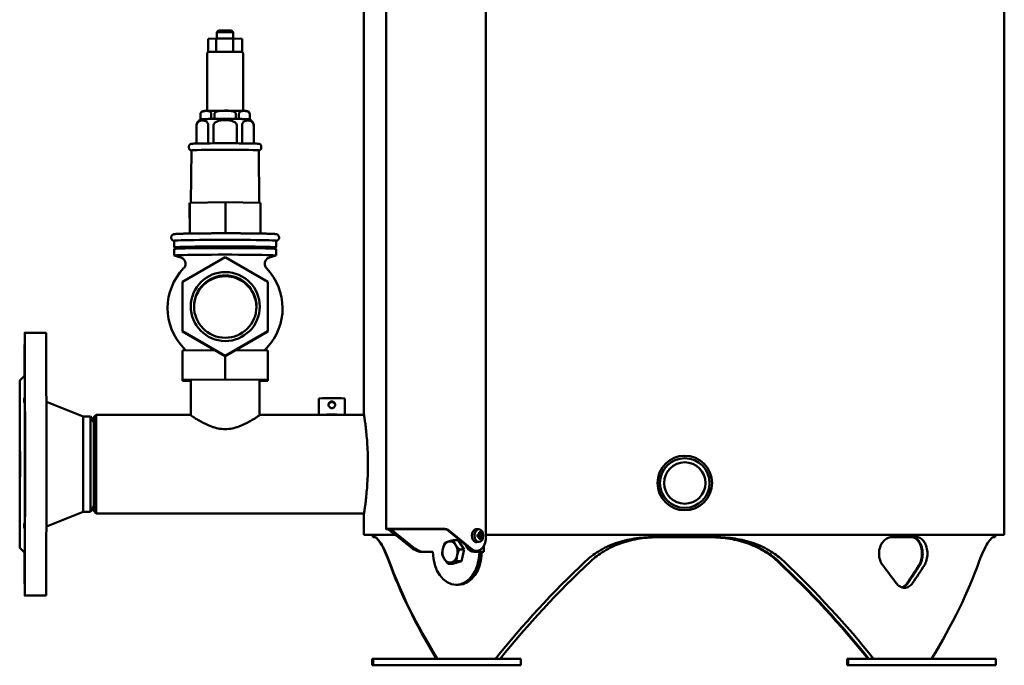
# Model space of a CAD drawing. Header units: millimetres. Extents: x -738 to 4658, y -1499 to 1602.
# Tile 11 of 24: x 4054 to 4654, y -608 to -215. Entities that reach past the tile are written whole.
import ezdxf

# ---------------------------------------------------------------- set-up
doc = ezdxf.new("R2010")
doc.units = ezdxf.units.MM
doc.layers.add('Видимый контур (ГОСТ)', color=7, linetype='Continuous', lineweight=50)

msp = doc.modelspace()

# ---------------------------------------------------------------- linework, layer by layer
at = {"layer": 'Видимый контур (ГОСТ)'}
for p, q in [((4653.8, -528.64), (4653.8, 468.36)), ((4263.8, -455.14), (4263.8, 365.86)), ((4277.36, 365.86), (4277.36, -525.11)), ((4338.07, 345.86), (4338.07, -530.48)), ((4175.33, -221.67), (4174.33, -222.67)), ((4183.27, -221.67), (4184.27, -222.67)), ((4168.91, -226.68), (4173.8, -226.52)), ((4168.91, -234.76), (4168.91, -226.68)), ((4173.8, -226.52), (4184.18, -226.51)), ((4173.8, -234.61), (4173.8, -226.52)), ((4174.33, -226.52), (4174.33, -222.67)), ((4184.18, -226.51), (4189.68, -226.67)), ((4184.18, -234.6), (4184.18, -226.51)), ((4184.27, -226.51), (4184.27, -222.67)), ((4189.68, -234.76), (4189.68, -226.67)), ((4168.32, -235.67), (4168.32, -270.51)), ((4190.27, -235.67), (4190.27, -270.51)), ((4164.3, -275.63), (4164.3, -272.63)), ((4164.34, -275.61), (4164.34, -272.61)), ((4166.85, -275.54), (4164.34, -275.61)), ((4164.34, -275.62), (4164.34, -275.65)), ((4164.34, -275.65), (4165.13, -275.68)), ((4170.9, -275.41), (4168.26, -275.49)), ((4170.9, -272.41), (4170.9, -275.41)), ((4172.79, -275.39), (4172.79, -272.39)), ((4178.34, -275.39), (4172.79, -275.39)), ((4185.86, -275.39), (4180.31, -275.39)), ((4185.86, -272.39), (4185.86, -275.39)), ((4187.74, -275.41), (4187.74, -272.41)), ((4190.36, -275.49), (4187.74, -275.41)), ((4194.26, -275.61), (4191.77, -275.54)), ((4193.47, -275.68), (4194.26, -275.65)), ((4194.26, -272.62), (4194.26, -275.61)), ((4194.26, -275.65), (4194.26, -275.61)), ((4194.3, -275.63), (4194.3, -272.63)), ((4161.8, -290.44), (4161.8, -279.63)), ((4161.9, -290.44), (4161.9, -279.6)), ((4169.01, -279.38), (4169.01, -290.32)), ((4172.24, -290.29), (4172.24, -279.35)), ((4186.42, -279.35), (4186.42, -290.29)), ((4189.64, -290.32), (4189.64, -279.38)), ((4196.7, -279.6), (4196.7, -290.44)), ((4196.8, -290.44), (4196.8, -279.63)), ((4157.3, -292.13), (4157.3, -293.09)), ((4201.3, -292.13), (4201.3, -293.09)), ((4158.8, -294.59), (4158.49, -326.43)), ((4199.8, -294.59), (4200.11, -326.43)), ((4157.71, -326.88), (4157.89, -326.44)), ((4157.72, -345.23), (4157.71, -326.88)), ((4157.89, -326.44), (4179.47, -326.22)), ((4157.89, -345.23), (4157.89, -326.44)), ((4179.47, -326.22), (4200.89, -326.44)), ((4179.47, -345.07), (4179.47, -326.22)), ((4200.89, -345.23), (4200.89, -326.44)), ((4148.3, -349.62), (4148.3, -353.62)), ((4149.8, -353.62), (4149.8, -354.45)), ((4208.8, -353.62), (4208.8, -354.45)), ((4210.3, -349.62), (4210.3, -353.62)), ((4148.3, -354.62), (4148.3, -358.62)), ((4152.36, -359.84), (4148.36, -358.65)), ((4179.4, -359.66), (4153.4, -374.66)), ((4205.4, -374.67), (4179.4, -359.66)), ((4206.25, -359.84), (4210.24, -358.65)), ((4210.3, -354.62), (4210.3, -358.62)), ((4153.38, -374.93), (4153.4, -374.66)), ((4153.38, -404.95), (4153.38, -374.93)), ((4153.4, -374.66), (4153.4, -404.68)), ((4205.4, -404.68), (4205.4, -374.67)), ((4057.3, -405.63), (4070.3, -405.63)), ((4153.38, -404.95), (4153.4, -404.68)), ((4179.38, -419.96), (4153.38, -404.95)), ((4153.4, -404.68), (4179.4, -419.69)), ((4205.38, -404.95), (4179.38, -419.96)), ((4179.4, -419.69), (4205.4, -404.68)), ((4205.38, -404.95), (4205.4, -404.68)), ((4153.27, -416.91), (4153.33, -416.38)), ((4153.27, -434.91), (4153.27, -416.91)), ((4153.33, -416.38), (4172.83, -416.18)), ((4153.33, -434.37), (4153.33, -416.38)), ((4179.38, -419.96), (4179.4, -419.69)), ((4185.93, -416.18), (4205.33, -416.38)), ((4205.33, -434.37), (4205.33, -416.38)), ((4179.36, -434.11), (4179.36, -419.95)), ((4054.3, -434.63), (4057.3, -431.63)), ((4153.27, -434.91), (4153.33, -434.37)), ((4158.35, -434.96), (4153.27, -434.91)), ((4153.33, -434.37), (4179.36, -434.11)), ((4158.35, -455.93), (4158.35, -434.64)), ((4179.36, -434.11), (4205.33, -434.37)), ((4200.26, -455.95), (4200.26, -434.64)), ((4205.27, -434.91), (4200.26, -434.96)), ((4205.33, -434.37), (4205.27, -434.91)), ((4092.8, -456.63), (4070.44, -447.68)), ((4236.3, -455.63), (4236.3, -445.64)), ((4252.3, -455.63), (4252.3, -445.64)), ((4099.3, -457.13), (4100.8, -455.63)), ((4157.81, -455.63), (4100.8, -455.63)), ((4237.32, -455.63), (4200.8, -455.63)), ((4240.3, -455.54), (4240.3, -455.52)), ((4248.3, -455.54), (4248.3, -455.52)), ((4263.89, -455.63), (4251.28, -455.63)), ((4092.8, -456.63), (4097.28, -456.63)), ((4099.3, -460.13), (4097.28, -456.63)), ((4459.17, -480.51), (4459.21, -480.51)), ((4092.8, -514.63), (4070.43, -523.58)), ((4092.8, -514.63), (4097.28, -514.63)), ((4099.3, -511.13), (4097.28, -514.63)), ((4099.3, -514.13), (4100.8, -515.63)), ((4263.89, -515.63), (4100.8, -515.63)), ((4459.17, -513.76), (4459.21, -513.76)), ((4263.8, -528.64), (4263.8, -516.13)), ((4277.95, -525.09), (4311.25, -525.09)), ((4311.95, -525.14), (4278.66, -525.14)), ((4282.53, -528.45), (4280.06, -526.43)), ((4292.67, -536.46), (4281.13, -527.01)), ((4282.54, -527.01), (4294.09, -536.46)), ((4328.89, -537.4), (4315.48, -526.43)), ((4316.19, -526.43), (4329.6, -537.4)), ((4334.08, -525.32), (4332.67, -525.15)), ((4334.55, -527.2), (4334.09, -527.58)), ((4263.8, -528.64), (4282.78, -528.64)), ((4269.3, -530.14), (4269.3, -528.64)), ((4270.32, -530.14), (4269.3, -530.14)), ((4321.2, -531.98), (4318.29, -531.98)), ((4321.2, -531.98), (4324.78, -537.54)), ((4334.08, -532.95), (4332.67, -533.12)), ((4332.99, -528.45), (4333.81, -528.45)), ((4333.81, -529.82), (4332.99, -529.82)), ((4333.71, -528.75), (4333, -528.75)), ((4333, -529.52), (4333.71, -529.52)), ((4333.68, -529.52), (4333.68, -528.75)), ((4333.71, -529.52), (4333.71, -529.52)), ((4333.92, -528.75), (4333.77, -528.68)), ((4333.92, -529.52), (4333.77, -529.6)), ((4333.92, -528.75), (4335.17, -528.75)), ((4335.17, -529.52), (4333.92, -529.52)), ((4334.06, -528.09), (4334.17, -528.09)), ((4334.09, -530.7), (4334.55, -531.07)), ((4334.71, -528.09), (4334.17, -528.09)), ((4334.17, -528.1), (4334.17, -528.09)), ((4334.17, -530.18), (4334.71, -530.18)), ((4334.72, -530.17), (4334.71, -530.18)), ((4335.65, -528.75), (4335.17, -528.75)), ((4335.17, -528.75), (4335.17, -528.75)), ((4335.17, -529.52), (4335.65, -529.52)), ((4335.45, -528.45), (4335.93, -528.45)), ((4335.93, -529.82), (4335.45, -529.82)), ((4338.07, -528.64), (4653.8, -528.64)), ((4478.38, -530.14), (4439.93, -530.14)), ((4600.49, -530.14), (4585.17, -530.14)), ((4648.3, -530.14), (4647.36, -530.14)), ((4648.3, -530.14), (4648.3, -528.64)), ((4054.3, -536.63), (4057.3, -539.63)), ((4299.73, -539.14), (4301.15, -539.14)), ((4301.15, -539.14), (4303.01, -539.14)), ((4303.01, -539.14), (4305.84, -539.14)), ((4305.84, -539.14), (4305.85, -539.14)), ((4305.85, -539.15), (4305.84, -539.15)), ((4305.85, -539.14), (4305.85, -539.15)), ((4324.78, -537.54), (4321.87, -537.54)), ((4324.78, -537.54), (4323.16, -544.69)), ((4332.43, -538.48), (4331.72, -538.48)), ((4332.32, -539.14), (4333.73, -539.14)), ((4335.6, -539.14), (4333.73, -539.14)), ((4334.17, -539.15), (4334.17, -539.14)), ((4334.18, -539.15), (4334.17, -539.15)), ((4335.59, -539.15), (4334.18, -539.15)), ((4335.58, -539.14), (4335.58, -539.15)), ((4335.6, -539.14), (4336.76, -539.14)), ((4336.76, -535.6), (4336.76, -539.14)), ((4323.16, -544.69), (4317.97, -546.29)), ((4323.16, -544.69), (4320.25, -544.69)), ((4317.97, -546.29), (4315.06, -546.29)), ((4320.01, -559.14), (4321.42, -559.14)), ((4057.3, -565.63), (4070.3, -565.63)), ((4268.95, -604.14), (4269.47, -604.14)), ((4268.95, -604.14), (4268.95, -608.14)), ((4269.47, -604.14), (4359.47, -604.14)), ((4269.47, -604.14), (4269.47, -608.14)), ((4359.47, -604.14), (4359.47, -608.14)), ((4558.13, -604.14), (4558.65, -604.14)), ((4558.13, -604.14), (4558.13, -608.14)), ((4558.65, -604.14), (4648.65, -604.14)), ((4558.65, -604.14), (4558.65, -608.14)), ((4648.65, -604.14), (4648.65, -608.14)), ((4268.95, -608.14), (4269.47, -608.14)), ((4269.47, -608.14), (4359.47, -608.14)), ((4558.13, -608.14), (4558.65, -608.14)), ((4558.65, -608.14), (4648.65, -608.14))]:
    msp.add_line(p, q, dxfattribs=at)
for start, end in [(136.1557, 223.58133), (316.42048, 43.84612)]:
    msp.add_arc((4179.3, -390.65), 35, start, end, dxfattribs=at)
for centre, major_axis, ratio, start_param, end_param in [((4179.3, -221.67), (3.97, 0), 0.017786, 0.01779, 3.123803), ((4179.3, -222.67), (-4.97, 0), 0.017786, 3.141593, 6.283185), ((4179.3, -275.63), (-15, 0), 0.017786, 6.208736, 6.35388), ((4179.3, -275.63), (-15, 0), 0.017786, 5.161538, 5.306682), ((4179.3, -275.63), (-15, 0), 0.017786, 4.114341, 4.259485), ((4179.3, -275.63), (15, 0), 0.017786, 6.208736, 6.35388), ((4179.3, -294.59), (20.5, 0), 0.017786, 0.000174, 3.141418), ((4179.3, -353.62), (31, 0), 0.017786, 5.970832, 9.737132), ((4179.3, -349.62), (31, 0), 0.017786, 0, 3.141593), ((4179.3, -353.62), (29.5, 0), 0.017786, 0, 3.141593), ((4179.3, -358.62), (31, 0), 0.017786, 6.223218, 9.484745), ((4179.3, -354.62), (31, 0), 0.017786, 0, 3.141593), ((4179.35, -390.21), (-18.9, 1.99), 0.99984, 3.154773, 6.270005), ((4057.3, -485.63), (0, 80), 0.001877, 2.309884, 7.114894), ((4070.3, -485.63), (0, 80), 0.001877, 3.141593, 6.283185), ((4057.3, -485.63), (0, 54), 0.001877, 5.566497, 6.285062), ((4057.38, -440.66), (0, 9), 0.001877, 2.684346, 8.346802), ((4057.3, -485.63), (0, -54), 0.001877, 0.854108, 2.323058), ((4244.3, -445.64), (-8, 0), 0.017786, 3.141593, 6.283185), ((4099.3, -485.63), (0, 28.5), 0.001877, 2.681889, 6.742889), ((4100.8, -485.63), (0, -30), 0.001877, 6.281308, 9.426655), ((4244.3, -455.64), (-8, 0), 0.017786, 3.173073, 6.24795), ((4244.3, -455.64), (-7, 0), 0.017786, 3.216027, 6.204996), ((4244.3, -455.64), (7, 0), 0.017786, 0, 0.036248), ((4092.8, -485.63), (0, 29), 0.001877, 3.142343, 6.282435), ((4097.28, -485.63), (0, 29), 0.001877, 3.141593, 6.283185), ((4099.3, -485.63), (0, -26.5), 0.001877, 6.010844, 9.697119), ((4099.3, -485.63), (0, 25.5), 0.001877, 3.144844, 6.279934), ((4057.39, -529.03), (0, 9), 0.001877, 1.11355, 6.776006), ((4057.3, -485.63), (0, -54), 0.001877, 6.281308, 7.035447), ((4276.53, -535.09), (0, 10), 0.705778, 5.759587, 6.081827), ((4277.24, -535.09), (0, 10), 0.705778, 5.863191, 6.081827), ((4283.95, -520.08), (0, -8), 0.705778, 5.397365, 5.759587), ((4285.37, -520.08), (0, 8), 0.705778, 2.255772, 2.617994), ((4311.96, -535.09), (0, 10), 0.705778, 5.759587, 6.081827), ((4312.66, -535.09), (0, 10), 0.705778, 5.759587, 6.081827), ((4332.43, -529.14), (0, -4), 0.705778, 3.054321, 6.370457), ((4330.58, -530.21), (-5.88, -2.4), 0.352693, 3.744996, 3.962107), ((4329.65, -529.14), (0, -6.44), 0.708433, 1.752124, 1.899603), ((4329.87, -529.14), (0, 6.16), 0.708433, 4.882131, 5.032192), ((4330.41, -529.14), (0, -6.16), 0.708433, 1.740538, 1.890599), ((4330.63, -529.14), (0, 6.44), 0.708433, 4.893716, 5.041196), ((4284.3, -524.12), (0, -5), 0.705778, 5.759587, 6.078949), ((4316.27, -539.14), (0, 6.5), 0.708433, 0.214775, 1.261973), ((4316.27, -539.14), (0, 6.5), 0.708433, 5.450763, 6.497961), ((4332.43, -530.48), (0, -8), 0.705778, 5.759587, 7.853982), ((4331.34, -529.14), (0, -6.36), 0.260941, 1.462241, 1.679352), ((4329.64, -528.42), (4.98, 3.51), 0.500938, 5.254083, 5.405196), ((4286.98, -528.57), (-46.86, -16.37), 0.681366, 2.662809, 2.671224), ((4360.72, -484.39), (-34.62, -46.61), 0.18081, 0.471718, 0.471937), ((4329.64, -529.85), (-4.98, 3.51), 0.500938, 4.019582, 4.170695), ((4329.49, -528.21), (-5.18, -3.66), 0.500938, 2.135325, 2.240769), ((4329.49, -530.06), (5.18, -3.66), 0.500938, 0.900824, 1.006268), ((4329.65, -529.14), (0, -6.44), 0.708433, 1.24199, 1.389469), ((4330.58, -528.06), (5.88, -2.4), 0.352693, 5.462671, 5.679782), ((4329.87, -529.14), (0, 6.16), 0.708433, 4.392586, 4.542647), ((4318.96, -483.26), (15.51, -47.15), 0.029441, 0.304978, 0.313393), ((4298.56, -485.81), (34.62, -46.61), 0.18081, 0.204707, 0.204925), ((4330.41, -529.14), (0, -6.16), 0.708433, 1.250993, 1.401055), ((4361.72, -572.46), (-34.62, 46.61), 0.18081, 5.811249, 5.811467), ((4330.64, -528.42), (4.98, -3.51), 0.500938, 0.877989, 1.029103), ((4330.64, -529.85), (-4.98, -3.51), 0.500938, 2.11249, 2.263604), ((4330.63, -529.14), (0, 6.44), 0.708433, 4.383582, 4.531062), ((4330.79, -528.21), (-5.18, 3.66), 0.500938, 4.042417, 4.14786), ((4330.79, -530.06), (5.18, 3.66), 0.500938, 5.276918, 5.382361), ((4299.56, -573.89), (34.62, 46.61), 0.18081, 6.07826, 6.078479), ((4329.82, -529.14), (0, 6.36), 0.966328, 4.603833, 4.820944), ((4057.22, -530.6), (0, -9), 0.001877, 6.171094, 6.391522), ((4299.73, -519.14), (0, -20), 0.705778, 5.759587, 6.283185), ((4301.15, -519.14), (0, -20), 0.705778, 5.759587, 6.283185), ((4320.01, -539.14), (0, -20), 0.708433, 4.712889, 7.853482), ((4316.27, -539.14), (0, -6.5), 0.708433, 4.403566, 5.450763), ((4316.27, -539.14), (0, 6.5), 0.708433, 4.403566, 5.450763), ((4321.42, -539.14), (0, -20), 0.708433, 0, 1.570296), ((4330.65, -530.9), (0, -8), 0.705778, 5.22315, 6.085315), ((4332.07, -530.9), (0, -8), 0.705778, 5.586196, 6.085315), ((4331.72, -530.48), (0, -8), 0.705778, 5.759587, 6.283185), ((4332.32, -519.14), (0, -20), 0.705778, 6.085315, 6.283185), ((4333.73, -519.14), (0, -20), 0.705778, 6.085315, 6.283185), ((4458.8, -629.14), (-175.01, 175.01), 0.415314, 0.71582, 1.044847), ((4458.8, -629.14), (-175.14, 175.14), 0.413114, 0.717697, 1.046724), ((4316.27, -539.14), (0, -6.5), 0.708433, 5.450763, 6.497961), ((4316.27, -539.14), (0, -6.5), 0.708433, 0.214775, 1.261973), ((4458.8, -629.14), (-175.14, -175.14), 0.413114, 4.642811, 4.971838), ((4458.8, -629.14), (-171.45, -171.45), 0.413114, 4.632063, 4.968967), ((4458.8, -629.14), (-171.45, 171.45), 0.413114, 4.455811, 4.792715), ((4458.8, -629.14), (171.31, -171.31), 0.415314, 1.312341, 1.649245), ((4458.8, -629.14), (-175.01, 175.01), 0.415314, 4.451063, 4.78009), ((4458.8, -629.14), (-175.01, -175.01), 0.415314, 2.096746, 2.425772), ((4458.8, -565.14), (175.01, -175.01), 0.415314, 1.214482, 1.271912), ((4458.8, -565.14), (-171.45, -171.45), 0.413114, 2.000685, 2.05936), ((4458.8, -565.14), (-171.31, -171.31), 0.415314, 2.002562, 2.061237), ((4458.8, -565.14), (175.01, 175.01), 0.415314, 5.14335, 5.20078)]:
    msp.add_ellipse(centre, major_axis=major_axis, ratio=ratio, start_param=start_param, end_param=end_param, dxfattribs=at)
for centre, major_axis, ratio in [((4179.4, -389.67), (-20.88, 2.2), 0.99984), ((4179.4, -389.71), (-18.9, 1.99), 0.99984), ((4054.3, -485.63), (0, -51), 0.001877), ((4054.3, -485.63), (0, -24.5), 0.001877), ((4459.21, -497.14), (0, -16.62), 0.999998), ((4459.22, -497.14), (0, -15.12), 0.999998), ((4459.22, -497.14), (0, 12.62), 0.999998), ((4333.84, -529.14), (0, 3.83), 0.705778)]:
    msp.add_ellipse(centre, major_axis=major_axis, ratio=ratio, dxfattribs=at)
for points, knots in [([(4168.32, -235.67), (4168.32, -235.56), (4168.34, -235.46), (4168.41, -235.26), (4168.45, -235.17), (4168.56, -235.02), (4168.62, -234.96), (4168.73, -234.86), (4168.79, -234.82), (4168.89, -234.77), (4168.93, -234.75), (4169.01, -234.72), (4169.04, -234.71), (4169.12, -234.69), (4169.15, -234.68), (4169.29, -234.65), (4169.36, -234.65), (4169.61, -234.63), (4169.81, -234.62), (4170.31, -234.59), (4170.61, -234.58), (4171.3, -234.57), (4171.7, -234.56), (4172.53, -234.54), (4172.95, -234.54), (4173.4, -234.53)], [3.2953834, 3.2953834, 3.2953834, 3.2953834, 3.3011632, 3.3011632, 3.3075259, 3.3075259, 3.315688, 3.315688, 3.3265093, 3.3265093, 3.3394905, 3.3394905, 3.3570336, 3.3570336, 3.3896648, 3.3896648, 3.5040881, 3.5040881, 3.6920271, 3.6920271, 3.8799662, 3.8799662, 4.0679052, 4.0679052, 4.2350786, 4.2350786, 4.2350786, 4.2350786]), ([(4174.65, -234.52), (4175.18, -234.51), (4175.73, -234.51), (4176.88, -234.5), (4177.47, -234.5), (4178.66, -234.5), (4179.26, -234.49), (4180.45, -234.5), (4181.05, -234.5), (4182.21, -234.5), (4182.78, -234.51), (4183.33, -234.51)], [4.3822294, 4.3822294, 4.3822294, 4.3822294, 4.5621315, 4.5621315, 4.7420337, 4.7420337, 4.9219358, 4.9219358, 5.101838, 5.101838, 5.2817401, 5.2817401, 5.2817401, 5.2817401]), ([(4184.63, -234.52), (4185.2, -234.53), (4185.73, -234.54), (4186.71, -234.55), (4187.15, -234.56), (4187.91, -234.58), (4188.24, -234.59), (4188.79, -234.61), (4188.99, -234.63), (4189.24, -234.65), (4189.31, -234.65), (4189.44, -234.68), (4189.49, -234.68), (4189.62, -234.73), (4189.64, -234.74), (4189.72, -234.77), (4189.78, -234.8), (4189.93, -234.91), (4190.01, -234.98), (4190.15, -235.18), (4190.21, -235.3), (4190.26, -235.51), (4190.27, -235.59), (4190.27, -235.67)], [5.429232, 5.429232, 5.429232, 5.429232, 5.630781, 5.630781, 5.83233, 5.83233, 6.033879, 6.033879, 6.235427, 6.235427, 6.336202, 6.336202, 6.386589, 6.386589, 6.397361, 6.397361, 6.412829, 6.412829, 6.424511, 6.424511, 6.432785, 6.432785, 6.436976, 6.436976, 6.436976, 6.436976]), ([(4161.8, -279.63), (4161.8, -279.21), (4161.87, -278.78), (4162.12, -278), (4162.3, -277.66), (4162.72, -277.04), (4162.96, -276.8), (4163.47, -276.35), (4163.71, -276.21), (4164.19, -275.95), (4164.38, -275.89), (4164.69, -275.78), (4164.8, -275.75), (4165.02, -275.7), (4165.1, -275.68), (4165.31, -275.65), (4165.41, -275.63), (4165.81, -275.59), (4166.05, -275.57), (4166.56, -275.55), (4166.76, -275.54), (4167.2, -275.52), (4167.45, -275.52), (4167.98, -275.5), (4168.27, -275.49), (4168.89, -275.48), (4169.21, -275.47), (4170.6, -275.45), (4171.81, -275.43), (4174.44, -275.41), (4175.85, -275.4), (4178.73, -275.39), (4180.21, -275.39), (4183.07, -275.4), (4184.47, -275.41), (4187.04, -275.43), (4188.22, -275.45), (4190.25, -275.49), (4191.1, -275.51), (4192.13, -275.55), (4192.43, -275.57), (4192.88, -275.6), (4193.03, -275.61), (4193.37, -275.66), (4193.47, -275.68), (4193.75, -275.74), (4193.89, -275.77), (4194.34, -275.93), (4194.58, -276.01), (4195.14, -276.38), (4195.32, -276.51), (4195.69, -276.86), (4195.86, -277.04), (4196.28, -277.61), (4196.54, -278.09), (4196.76, -278.99), (4196.8, -279.31), (4196.8, -279.63)], [3.295383, 3.295383, 3.295383, 3.295383, 3.301085, 3.301085, 3.307369, 3.307369, 3.31562, 3.31562, 3.328218, 3.328218, 3.347298, 3.347298, 3.36888, 3.36888, 3.396587, 3.396587, 3.447158, 3.447158, 3.636227, 3.636227, 3.74245, 3.74245, 3.851177, 3.851177, 3.960243, 3.960243, 4.067199, 4.067199, 4.394813, 4.394813, 4.717693, 4.717693, 5.039474, 5.039474, 5.361291, 5.361291, 5.68433, 5.68433, 6.012531, 6.012531, 6.197447, 6.197447, 6.317212, 6.317212, 6.357449, 6.357449, 6.388472, 6.388472, 6.409717, 6.409717, 6.418072, 6.418072, 6.423973, 6.423973, 6.432665, 6.432665, 6.436976, 6.436976, 6.436976, 6.436976]), ([(4164.3, -272.63), (4164.3, -272.42), (4164.34, -272.21), (4164.46, -271.82), (4164.55, -271.65), (4164.76, -271.33), (4164.88, -271.22), (4165.13, -271), (4165.24, -270.93), (4165.45, -270.81), (4165.53, -270.78), (4165.68, -270.72), (4165.74, -270.71), (4165.87, -270.67), (4165.93, -270.66), (4166.09, -270.63), (4166.16, -270.62), (4166.6, -270.57), (4167.02, -270.55), (4168.34, -270.51), (4169.23, -270.49), (4171.32, -270.45), (4172.5, -270.44), (4175.04, -270.41), (4176.4, -270.41), (4179.17, -270.4), (4180.58, -270.4), (4183.31, -270.41), (4184.63, -270.42), (4187.05, -270.45), (4188.15, -270.46), (4190.02, -270.5), (4190.79, -270.52), (4191.67, -270.56), (4191.92, -270.57), (4192.26, -270.6), (4192.37, -270.61), (4192.61, -270.65), (4192.69, -270.65), (4192.96, -270.74), (4193.06, -270.77), (4193.32, -270.91), (4193.46, -270.98), (4193.8, -271.3), (4193.98, -271.5), (4194.21, -272.02), (4194.28, -272.26), (4194.3, -272.55), (4194.3, -272.59), (4194.3, -272.63)], [3.295383, 3.295383, 3.295383, 3.295383, 3.301113, 3.301113, 3.307425, 3.307425, 3.315638, 3.315638, 3.327362, 3.327362, 3.34209, 3.34209, 3.35978, 3.35978, 3.387292, 3.387292, 3.453597, 3.453597, 3.767757, 3.767757, 4.105099, 4.105099, 4.428518, 4.428518, 4.749908, 4.749908, 5.070813, 5.070813, 5.391784, 5.391784, 5.713479, 5.713479, 6.038227, 6.038227, 6.213096, 6.213096, 6.325036, 6.325036, 6.381006, 6.381006, 6.402748, 6.402748, 6.417793, 6.417793, 6.429072, 6.429072, 6.435902, 6.435902, 6.436976, 6.436976, 6.436976, 6.436976]), ([(4164.34, -272.61), (4164.34, -272.47), (4164.36, -272.3), (4164.45, -271.99), (4164.53, -271.81), (4164.75, -271.46), (4164.94, -271.28), (4165.49, -270.89), (4165.92, -270.77), (4166.78, -270.62), (4167.22, -270.59), (4168.02, -270.57), (4168.46, -270.57), (4169.32, -270.66), (4169.75, -270.76), (4170.3, -271.11), (4170.49, -271.28), (4170.71, -271.62), (4170.8, -271.8), (4170.88, -272.1), (4170.9, -272.27), (4170.9, -272.41)], [-2.062347, -2.062347, -2.062347, -2.062347, -2.018869, -2.018869, -1.957786, -1.957786, -1.85143, -1.85143, -1.613164, -1.613164, -1.374898, -1.374898, -1.136632, -1.136632, -0.898366, -0.898366, -0.792009, -0.792009, -0.730926, -0.730926, -0.687449, -0.687449, -0.687449, -0.687449]), ([(4172.79, -272.39), (4172.79, -272.25), (4172.83, -272.08), (4172.99, -271.77), (4173.16, -271.6), (4173.6, -271.25), (4173.99, -271.08), (4175.08, -270.71), (4175.93, -270.6), (4177.66, -270.47), (4178.53, -270.46), (4180.12, -270.46), (4180.99, -270.47), (4182.72, -270.6), (4183.57, -270.71), (4184.66, -271.08), (4185.05, -271.25), (4185.49, -271.6), (4185.65, -271.77), (4185.82, -272.08), (4185.86, -272.25), (4185.86, -272.39)], [-2.062347, -2.062347, -2.062347, -2.062347, -2.018869, -2.018869, -1.957786, -1.957786, -1.85143, -1.85143, -1.613164, -1.613164, -1.374898, -1.374898, -1.136632, -1.136632, -0.898366, -0.898366, -0.792009, -0.792009, -0.730926, -0.730926, -0.687449, -0.687449, -0.687449, -0.687449]), ([(4187.74, -272.41), (4187.74, -272.27), (4187.77, -272.1), (4187.85, -271.8), (4187.93, -271.62), (4188.15, -271.28), (4188.34, -271.11), (4188.89, -270.76), (4189.31, -270.67), (4190.17, -270.57), (4190.61, -270.57), (4191.4, -270.59), (4191.83, -270.62), (4192.69, -270.77), (4193.12, -270.89), (4193.66, -271.28), (4193.85, -271.46), (4194.07, -271.81), (4194.16, -271.99), (4194.24, -272.3), (4194.26, -272.47), (4194.26, -272.62)], [-2.062347, -2.062347, -2.062347, -2.062347, -2.018869, -2.018869, -1.957786, -1.957786, -1.85143, -1.85143, -1.613164, -1.613164, -1.374898, -1.374898, -1.136632, -1.136632, -0.898366, -0.898366, -0.792009, -0.792009, -0.730926, -0.730926, -0.687449, -0.687449, -0.687449, -0.687449]), ([(4161.9, -279.6), (4161.9, -279.38), (4161.93, -279.12), (4162.03, -278.65), (4162.13, -278.38), (4162.4, -277.85), (4162.63, -277.56), (4163.6, -276.62), (4164.61, -276.39), (4166.3, -276.34), (4167.31, -276.51), (4168.29, -277.38), (4168.52, -277.67), (4168.78, -278.18), (4168.88, -278.44), (4168.98, -278.9), (4169.01, -279.16), (4169.01, -279.38)], [0.793375, 0.793375, 0.793375, 0.793375, 0.859577, 0.859577, 0.944459, 0.944459, 1.080669, 1.080669, 1.586751, 1.586751, 2.092833, 2.092833, 2.229043, 2.229043, 2.313924, 2.313924, 2.380126, 2.380126, 2.380126, 2.380126]), ([(4172.24, -279.35), (4172.24, -279.13), (4172.3, -278.87), (4172.5, -278.41), (4172.7, -278.14), (4173.23, -277.62), (4173.69, -277.33), (4175.63, -276.42), (4177.64, -276.23), (4181.02, -276.23), (4183.03, -276.42), (4184.97, -277.33), (4185.43, -277.62), (4185.96, -278.14), (4186.16, -278.41), (4186.36, -278.87), (4186.42, -279.13), (4186.42, -279.35)], [0.793375, 0.793375, 0.793375, 0.793375, 0.859577, 0.859577, 0.944459, 0.944459, 1.080669, 1.080669, 1.586751, 1.586751, 2.092833, 2.092833, 2.229043, 2.229043, 2.313924, 2.313924, 2.380126, 2.380126, 2.380126, 2.380126]), ([(4189.64, -279.38), (4189.64, -279.16), (4189.67, -278.9), (4189.77, -278.44), (4189.87, -278.18), (4190.13, -277.67), (4190.36, -277.39), (4191.33, -276.51), (4192.33, -276.34), (4194.01, -276.4), (4195.02, -276.62), (4195.98, -277.56), (4196.21, -277.85), (4196.47, -278.38), (4196.57, -278.66), (4196.67, -279.12), (4196.7, -279.38), (4196.7, -279.6)], [0.793375, 0.793375, 0.793375, 0.793375, 0.859577, 0.859577, 0.944459, 0.944459, 1.080669, 1.080669, 1.586751, 1.586751, 2.092833, 2.092833, 2.229043, 2.229043, 2.313924, 2.313924, 2.380126, 2.380126, 2.380126, 2.380126]), ([(4201.3, -292.13), (4201.3, -291.97), (4201.27, -291.8), (4201.17, -291.5), (4201.1, -291.37), (4200.94, -291.15), (4200.86, -291.06), (4200.69, -290.91), (4200.61, -290.86), (4200.46, -290.78), (4200.4, -290.75), (4200.27, -290.7), (4200.22, -290.68), (4200.06, -290.63), (4200, -290.62), (4199.48, -290.54), (4199.01, -290.52), (4197.24, -290.45), (4195.98, -290.41), (4192.94, -290.36), (4191.19, -290.33), (4187.34, -290.29), (4185.25, -290.28), (4180.93, -290.27), (4178.71, -290.26), (4174.37, -290.28), (4172.24, -290.29), (4168.3, -290.32), (4166.48, -290.34), (4163.34, -290.4), (4162.01, -290.43), (4159.96, -290.5), (4159.29, -290.53), (4158.73, -290.6), (4158.65, -290.61), (4158.43, -290.66), (4158.35, -290.68), (4158.11, -290.79), (4158.02, -290.84), (4157.78, -291.02), (4157.67, -291.12), (4157.47, -291.42), (4157.38, -291.6), (4157.31, -291.91), (4157.3, -292.02), (4157.3, -292.13)], [6.129395, 6.129395, 6.129395, 6.129395, 6.13525, 6.13525, 6.14169, 6.14169, 6.149806, 6.149806, 6.160013, 6.160013, 6.172635, 6.172635, 6.191914, 6.191914, 6.235747, 6.235747, 6.539233, 6.539233, 6.871695, 6.871695, 7.19378, 7.19378, 7.514549, 7.514549, 7.835003, 7.835003, 8.155438, 8.155438, 8.476124, 8.476124, 8.797833, 8.797833, 9.125852, 9.125852, 9.19842, 9.19842, 9.232202, 9.232202, 9.248478, 9.248478, 9.259112, 9.259112, 9.267104, 9.267104, 9.270987, 9.270987, 9.270987, 9.270987]), ([(4157.3, -293.09), (4157.3, -293.26), (4157.33, -293.42), (4157.43, -293.72), (4157.5, -293.85), (4157.66, -294.08), (4157.74, -294.16), (4157.91, -294.31), (4157.99, -294.36), (4158.14, -294.45), (4158.2, -294.47), (4158.33, -294.53), (4158.38, -294.54), (4158.54, -294.59), (4158.6, -294.6), (4158.71, -294.62), (4158.76, -294.62), (4158.8, -294.63)], [2.9878019, 2.9878019, 2.9878019, 2.9878019, 2.9936577, 2.9936577, 3.0000972, 3.0000972, 3.0082134, 3.0082134, 3.0184206, 3.0184206, 3.0310426, 3.0310426, 3.0503215, 3.0503215, 3.0941544, 3.0941544, 3.1246939, 3.1246939, 3.1246939, 3.1246939]), ([(4199.8, -294.63), (4199.89, -294.62), (4199.97, -294.61), (4200.17, -294.56), (4200.25, -294.54), (4200.49, -294.43), (4200.58, -294.39), (4200.82, -294.2), (4200.93, -294.1), (4201.13, -293.8), (4201.22, -293.62), (4201.29, -293.31), (4201.3, -293.2), (4201.3, -293.09)], [5.9925025, 5.9925025, 5.9925025, 5.9925025, 6.0568269, 6.0568269, 6.0906097, 6.0906097, 6.1068849, 6.1068849, 6.1175191, 6.1175191, 6.1255111, 6.1255111, 6.1293945, 6.1293945, 6.1293945, 6.1293945]), ([(4210.3, -349.66), (4210.38, -349.65), (4210.46, -349.63), (4210.62, -349.6), (4210.69, -349.58), (4210.84, -349.53), (4210.92, -349.5), (4211.09, -349.42), (4211.15, -349.39), (4211.33, -349.28), (4211.47, -349.19), (4211.76, -348.87), (4211.91, -348.69), (4212.11, -348.21), (4212.18, -347.97), (4212.2, -347.49), (4212.17, -347.26), (4212.05, -346.85), (4211.96, -346.67), (4211.76, -346.35), (4211.64, -346.23), (4211.41, -346.02), (4211.31, -345.95), (4211.11, -345.83), (4211.02, -345.79), (4210.84, -345.71), (4210.76, -345.69), (4210.54, -345.62), (4210.45, -345.61), (4210.17, -345.56), (4210, -345.54), (4209.59, -345.51), (4209.35, -345.49), (4208.81, -345.46), (4208.5, -345.44), (4207.81, -345.41), (4207.43, -345.39), (4206.64, -345.36), (4206.23, -345.35), (4205.35, -345.33), (4204.88, -345.31), (4203.88, -345.29), (4203.35, -345.28), (4202.25, -345.25), (4201.67, -345.24), (4200.49, -345.22), (4199.88, -345.21), (4198.61, -345.19), (4197.95, -345.18), (4196.59, -345.17), (4195.89, -345.16), (4194.47, -345.14), (4193.75, -345.14), (4192.27, -345.12), (4191.52, -345.12), (4189.99, -345.11), (4189.2, -345.1), (4187.61, -345.09), (4186.81, -345.09), (4185.19, -345.08), (4184.38, -345.08), (4182.76, -345.08), (4181.94, -345.07), (4180.29, -345.07), (4179.46, -345.07), (4177.8, -345.07), (4176.97, -345.07), (4175.33, -345.08), (4174.51, -345.08), (4172.9, -345.08), (4172.1, -345.09), (4170.5, -345.1), (4169.71, -345.1), (4168.14, -345.11), (4167.37, -345.12), (4165.86, -345.13), (4165.13, -345.13), (4163.69, -345.15), (4162.99, -345.16), (4161.6, -345.17), (4160.93, -345.18), (4159.61, -345.2), (4158.98, -345.21), (4157.76, -345.23), (4157.17, -345.24), (4156.05, -345.26), (4155.51, -345.27), (4154.48, -345.29), (4153.99, -345.31), (4153.06, -345.33), (4152.62, -345.34), (4151.81, -345.37), (4151.44, -345.38), (4150.74, -345.41), (4150.41, -345.43), (4149.82, -345.45), (4149.55, -345.47), (4149.09, -345.5), (4148.88, -345.52), (4148.52, -345.55), (4148.37, -345.57), (4148.07, -345.63), (4147.96, -345.62), (4147.56, -345.8), (4147.5, -345.83), (4147.31, -345.94), (4147.18, -346.02), (4146.88, -346.32), (4146.73, -346.5), (4146.51, -346.96), (4146.44, -347.21), (4146.4, -347.69), (4146.42, -347.92), (4146.53, -348.34), (4146.61, -348.52), (4146.81, -348.85), (4146.93, -348.98), (4147.16, -349.2), (4147.26, -349.27), (4147.46, -349.4), (4147.55, -349.44), (4147.73, -349.52), (4147.81, -349.55), (4148.02, -349.61), (4148.12, -349.63), (4148.24, -349.65), (4148.27, -349.66), (4148.3, -349.66)], [6.015866, 6.015866, 6.015866, 6.015866, 6.053878, 6.053878, 6.075828, 6.075828, 6.092199, 6.092199, 6.10024, 6.10024, 6.1125, 6.1125, 6.121764, 6.121764, 6.128616, 6.128616, 6.134526, 6.134526, 6.140873, 6.140873, 6.148727, 6.148727, 6.158529, 6.158529, 6.170782, 6.170782, 6.189844, 6.189844, 6.234595, 6.234595, 6.322935, 6.322935, 6.412709, 6.412709, 6.502843, 6.502843, 6.591922, 6.591922, 6.673243, 6.673243, 6.755671, 6.755671, 6.838125, 6.838125, 6.919506, 6.919506, 6.99936, 6.99936, 7.080262, 7.080262, 7.161171, 7.161171, 7.241045, 7.241045, 7.320677, 7.320677, 7.401346, 7.401346, 7.482017, 7.482017, 7.561657, 7.561657, 7.641237, 7.641237, 7.72185, 7.72185, 7.802463, 7.802463, 7.882043, 7.882043, 7.961632, 7.961632, 8.042249, 8.042249, 8.122864, 8.122864, 8.202443, 8.202443, 8.282107, 8.282107, 8.362796, 8.362796, 8.443476, 8.443476, 8.523117, 8.523117, 8.603087, 8.603087, 8.684067, 8.684067, 8.765019, 8.765019, 8.844922, 8.844922, 8.927267, 8.927267, 9.010358, 9.010358, 9.093097, 9.093097, 9.17467, 9.17467, 9.231406, 9.231406, 9.240248, 9.240248, 9.253089, 9.253089, 9.262581, 9.262581, 9.269619, 9.269619, 9.275552, 9.275552, 9.281807, 9.281807, 9.28948, 9.28948, 9.299102, 9.299102, 9.311019, 9.311019, 9.329034, 9.329034, 9.369169, 9.369169, 9.384516, 9.384516, 9.384516, 9.384516]), ([(4154.06, -366.4), (4154.33, -366.12), (4154.66, -365.7), (4155.06, -364.67), (4155.16, -364.19), (4155.18, -363.27), (4155.11, -362.84), (4154.87, -362.06), (4154.69, -361.72), (4154.28, -361.09), (4154.05, -360.85), (4153.57, -360.42), (4153.35, -360.29), (4152.96, -360.06), (4152.8, -360), (4152.54, -359.89), (4152.44, -359.86), (4152.36, -359.84), (4152.36, -359.84), (4152.36, -359.84)], [2.97072044, 2.97072044, 2.97072044, 2.97072044, 2.9809638, 2.9809638, 2.98752411, 2.98752411, 2.99326154, 2.99326154, 2.99952559, 2.99952559, 3.00760073, 3.00760073, 3.01889934, 3.01889934, 3.03238489, 3.03238489, 3.04736762, 3.04736762, 3.04776919, 3.04776919, 3.04776919, 3.04776919]), ([(4206.25, -359.84), (4206.16, -359.86), (4206.06, -359.89), (4205.78, -360), (4205.61, -360.08), (4205.13, -360.36), (4204.84, -360.55), (4204.2, -361.25), (4203.88, -361.68), (4203.52, -362.71), (4203.43, -363.18), (4203.43, -364.1), (4203.51, -364.52), (4203.77, -365.29), (4203.95, -365.63), (4204.27, -366.1), (4204.41, -366.27), (4204.54, -366.4)], [6.06942723, 6.06942723, 6.06942723, 6.06942723, 6.08483698, 6.08483698, 6.09981451, 6.09981451, 6.11318062, 6.11318062, 6.12306614, 6.12306614, 6.12950956, 6.12950956, 6.13524585, 6.13524585, 6.14158763, 6.14158763, 6.14647599, 6.14647599, 6.14647599, 6.14647599]), ([(4155.18, -416.36), (4155.15, -416.3), (4155.11, -416.25), (4154.98, -416.05), (4154.88, -415.91), (4154.69, -415.65), (4154.6, -415.53), (4154.41, -415.29), (4154.31, -415.18), (4154.13, -414.97), (4154.04, -414.87), (4153.95, -414.78)], [2.999113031, 2.999113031, 2.999113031, 2.999113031, 2.999589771, 2.999589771, 3.000873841, 3.000873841, 3.002157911, 3.002157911, 3.003441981, 3.003441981, 3.004726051, 3.004726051, 3.004726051, 3.004726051]), ([(4204.66, -414.78), (4204.57, -414.87), (4204.47, -414.97), (4204.29, -415.18), (4204.19, -415.29), (4204, -415.53), (4203.91, -415.65), (4203.72, -415.91), (4203.62, -416.05), (4203.49, -416.25), (4203.45, -416.3), (4203.42, -416.36)], [6.112470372, 6.112470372, 6.112470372, 6.112470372, 6.113754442, 6.113754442, 6.115038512, 6.115038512, 6.116322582, 6.116322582, 6.117606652, 6.117606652, 6.118086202, 6.118086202, 6.118086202, 6.118086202]), ([(4057.38, -448.73), (4057.05, -448.33), (4056.87, -447.78), (4056.87, -446.49), (4057.05, -445.72), (4057.37, -444.92)], [-1.7793551, -1.7793551, -1.7793551, -1.7793551, -1.5021725, -1.5021725, -1.2249899, -1.2249899, -1.2249899, -1.2249899]), ([(4244.32, -451.5), (4244.06, -451.5), (4243.8, -451.45), (4243.3, -451.24), (4243.08, -451.09), (4242.73, -450.74), (4242.57, -450.51), (4242.37, -450.02), (4242.32, -449.75), (4242.32, -449.5), (4242.32, -449.25), (4242.37, -448.98), (4242.57, -448.49), (4242.73, -448.26), (4243.08, -447.91), (4243.3, -447.75), (4243.8, -447.55), (4244.06, -447.5), (4244.57, -447.5), (4244.84, -447.55), (4245.33, -447.75), (4245.55, -447.91), (4245.91, -448.26), (4246.06, -448.49), (4246.27, -448.98), (4246.32, -449.25), (4246.32, -449.75), (4246.27, -450.02), (4246.06, -450.51), (4245.91, -450.74), (4245.55, -451.09), (4245.33, -451.24), (4244.84, -451.45), (4244.57, -451.5), (4244.32, -451.5)], [-0.302737, -0.302737, -0.302737, -0.302737, -0.227058, -0.227058, -0.151379, -0.151379, -0.07569, -0.07569, 0, 0, 0, 0.07569, 0.07569, 0.151379, 0.151379, 0.227058, 0.227058, 0.302737, 0.302737, 0.378416, 0.378416, 0.454096, 0.454096, 0.529785, 0.529785, 0.605475, 0.605475, 0.681164, 0.681164, 0.756854, 0.756854, 0.832533, 0.832533, 0.908212, 0.908212, 0.908212, 0.908212]), ([(4246.3, -449.75), (4246.31, -449.69), (4246.31, -449.63), (4246.31, -449.32), (4246.26, -449.05), (4246.05, -448.56), (4245.9, -448.34), (4245.55, -447.98), (4245.33, -447.83), (4244.84, -447.62), (4244.57, -447.57), (4244.05, -447.57), (4243.78, -447.62), (4243.29, -447.83), (4243.07, -447.98), (4242.72, -448.34), (4242.57, -448.56), (4242.39, -448.97), (4242.35, -449.15), (4242.32, -449.33)], [-0.632048, -0.632048, -0.632048, -0.632048, -0.6150249, -0.6150249, -0.5380418, -0.5380418, -0.4610588, -0.4610588, -0.3842856, -0.3842856, -0.3075124, -0.3075124, -0.2307393, -0.2307393, -0.1539661, -0.1539661, -0.076983, -0.076983, -0.0245038, -0.0245038, -0.0245038, -0.0245038]), ([(4242.32, -449.39), (4242.34, -449.24), (4242.39, -449.08), (4242.55, -448.69), (4242.71, -448.47), (4243.06, -448.12), (4243.28, -447.97), (4243.77, -447.76), (4244.04, -447.71), (4244.55, -447.71), (4244.82, -447.76), (4245.31, -447.97), (4245.53, -448.12), (4245.88, -448.47), (4246.04, -448.69), (4246.24, -449.18), (4246.3, -449.44), (4246.3, -449.74), (4246.29, -449.77), (4246.29, -449.81)], [-1.1994985, -1.1994985, -1.1994985, -1.1994985, -1.1530667, -1.1530667, -1.0760837, -1.0760837, -0.9993105, -0.9993105, -0.9225373, -0.9225373, -0.8457641, -0.8457641, -0.768991, -0.768991, -0.6920079, -0.6920079, -0.6150249, -0.6150249, -0.6041083, -0.6041083, -0.6041083, -0.6041083]), ([(4244.29, -447.78), (4244.03, -447.78), (4243.77, -447.83), (4243.27, -448.04), (4243.05, -448.19), (4242.7, -448.54), (4242.54, -448.77), (4242.38, -449.15), (4242.34, -449.29), (4242.32, -449.43)], [-0.3027374, -0.3027374, -0.3027374, -0.3027374, -0.2270584, -0.2270584, -0.1513793, -0.1513793, -0.0756896, -0.0756896, -0.0340881, -0.0340881, -0.0340881, -0.0340881]), ([(4246.29, -449.85), (4246.29, -449.83), (4246.29, -449.8), (4246.29, -449.53), (4246.24, -449.26), (4246.03, -448.77), (4245.88, -448.54), (4245.52, -448.19), (4245.3, -448.04), (4244.81, -447.83), (4244.54, -447.78), (4244.29, -447.78)], [0.5983613, 0.5983613, 0.5983613, 0.5983613, 0.6054748, 0.6054748, 0.6811645, 0.6811645, 0.7568541, 0.7568541, 0.8325332, 0.8325332, 0.9082123, 0.9082123, 0.9082123, 0.9082123]), ([(4179.34, -464.33), (4177.91, -464.33), (4176.47, -464.18), (4173.65, -463.63), (4172.27, -463.22), (4169.65, -462.27), (4168.41, -461.72), (4166.12, -460.61), (4165.06, -460.04), (4163.21, -458.98), (4162.33, -458.45), (4160.77, -457.48), (4160.08, -457.04), (4158.96, -456.32), (4158.52, -456.04), (4157.98, -455.71), (4157.84, -455.63), (4157.81, -455.63)], [-13.617851, -13.617851, -13.617851, -13.617851, -13.188808, -13.188808, -12.759766, -12.759766, -12.330723, -12.330723, -11.901681, -11.901681, -11.479608, -11.479608, -11.057534, -11.057534, -10.635461, -10.635461, -10.266607, -10.266607, -10.266607, -10.266607]), ([(4200.8, -455.63), (4200.77, -455.63), (4200.63, -455.71), (4200.1, -456.04), (4199.67, -456.32), (4198.56, -457.04), (4197.88, -457.48), (4196.32, -458.45), (4195.45, -458.98), (4193.6, -460.04), (4192.55, -460.61), (4190.26, -461.72), (4189.02, -462.27), (4186.41, -463.22), (4185.03, -463.63), (4182.22, -464.18), (4180.77, -464.33), (4179.34, -464.33)], [-3.351244, -3.351244, -3.351244, -3.351244, -2.982389, -2.982389, -2.560316, -2.560316, -2.138243, -2.138243, -1.71617, -1.71617, -1.287127, -1.287127, -0.858085, -0.858085, -0.429042, -0.429042, 0, 0, 0, 0]), ([(4263.87, -455.63), (4263.82, -455.3), (4263.8, -455.14), (4263.81, -455.14), (4263.84, -455.32), (4263.96, -456.09), (4264.06, -456.68), (4264.29, -458.24), (4264.43, -459.21), (4264.73, -461.45), (4264.89, -462.72), (4265.19, -465.42), (4265.35, -466.95), (4265.65, -470.28), (4265.79, -472.08), (4266.02, -475.83), (4266.11, -477.79), (4266.23, -481.73), (4266.26, -483.72), (4266.26, -487.55), (4266.23, -489.54), (4266.11, -493.48), (4266.02, -495.44), (4265.79, -499.19), (4265.65, -500.99), (4265.35, -504.32), (4265.19, -505.85), (4264.89, -508.55), (4264.73, -509.82), (4264.43, -512.06), (4264.29, -513.03), (4264.06, -514.59), (4263.96, -515.18), (4263.84, -515.95), (4263.81, -516.14), (4263.8, -516.14), (4263.82, -515.97), (4263.87, -515.63)], [4.064889, 4.064889, 4.064889, 4.064889, 4.603708, 4.603708, 5.179165, 5.179165, 5.754623, 5.754623, 6.33008, 6.33008, 6.905538, 6.905538, 7.481007, 7.481007, 8.056477, 8.056477, 8.631946, 8.631946, 9.207415, 9.207415, 9.782885, 9.782885, 10.358354, 10.358354, 10.933824, 10.933824, 11.509293, 11.509293, 12.084751, 12.084751, 12.660208, 12.660208, 13.235666, 13.235666, 13.811123, 13.811123, 14.350847, 14.350847, 14.350847, 14.350847]), ([(4057.37, -525.06), (4057.05, -524.24), (4056.87, -523.45), (4056.88, -522.12), (4057.05, -521.54), (4057.38, -521.1)], [-1.7793551, -1.7793551, -1.7793551, -1.7793551, -1.5021725, -1.5021725, -1.2249899, -1.2249899, -1.2249899, -1.2249899]), ([(4277.95, -525.3), (4277.77, -525.25), (4277.62, -525.2), (4277.41, -525.14), (4277.36, -525.12), (4277.36, -525.1), (4277.41, -525.1), (4277.62, -525.09), (4277.77, -525.09), (4277.95, -525.09)], [-0.3026789, -0.3026789, -0.3026789, -0.3026789, -0.226697, -0.226697, -0.150715, -0.150715, -0.0753575, -0.0753575, 0, 0, 0, 0]), ([(4278.66, -525.14), (4278.57, -525.14), (4278.49, -525.15), (4278.39, -525.16), (4278.36, -525.17), (4278.36, -525.19), (4278.39, -525.21), (4278.49, -525.25), (4278.57, -525.27), (4278.65, -525.3)], [0, 0, 0, 0, 0.0377263, 0.0377263, 0.0754527, 0.0754527, 0.1135607, 0.1135607, 0.1516686, 0.1516686, 0.1516686, 0.1516686]), ([(4311.25, -525.09), (4311.42, -525.09), (4311.65, -525.09), (4312.14, -525.1), (4312.41, -525.1), (4312.92, -525.12), (4313.18, -525.14), (4313.68, -525.2), (4313.9, -525.25), (4314.08, -525.3)], [0.6110862, 0.6110862, 0.6110862, 0.6110862, 0.6864437, 0.6864437, 0.7618013, 0.7618013, 0.8377832, 0.8377832, 0.9137651, 0.9137651, 0.9137651, 0.9137651]), ([(4313.37, -525.3), (4313.28, -525.27), (4313.17, -525.25), (4312.92, -525.21), (4312.79, -525.19), (4312.53, -525.17), (4312.4, -525.16), (4312.15, -525.15), (4312.04, -525.14), (4311.95, -525.14)], [0.1530596, 0.1530596, 0.1530596, 0.1530596, 0.1912678, 0.1912678, 0.229476, 0.229476, 0.2671022, 0.2671022, 0.3047283, 0.3047283, 0.3047283, 0.3047283]), ([(4279.05, -544.78), (4278.27, -542.57), (4277.45, -540.55), (4275.71, -536.79), (4274.79, -535.12), (4273.13, -532.52), (4272.38, -531.59), (4271.12, -530.39), (4270.62, -530.14), (4270.24, -530.14)], [3.848024, 3.848024, 3.848024, 3.848024, 4.837316, 4.837316, 5.966075, 5.966075, 7.094834, 7.094834, 8.223593, 8.223593, 8.223593, 8.223593]), ([(4270.32, -530.14), (4270.7, -530.14), (4271.22, -530.39), (4272.51, -531.59), (4273.27, -532.52), (4274.96, -535.12), (4275.89, -536.79), (4277.65, -540.55), (4278.49, -542.57), (4279.28, -544.78)], [-8.223593, -8.223593, -8.223593, -8.223593, -7.094834, -7.094834, -5.966075, -5.966075, -4.837316, -4.837316, -3.848024, -3.848024, -3.848024, -3.848024]), ([(4398.8, -544.78), (4401.14, -542.57), (4403.76, -540.55), (4409.84, -536.79), (4413.36, -535.12), (4420.72, -532.52), (4424.57, -531.59), (4432.3, -530.39), (4436.19, -530.14), (4439.93, -530.14)], [-14.259673, -14.259673, -14.259673, -14.259673, -13.270381, -13.270381, -12.141622, -12.141622, -11.012862, -11.012862, -9.884103, -9.884103, -9.884103, -9.884103]), ([(4443.6, -530.14), (4439.81, -530.14), (4435.88, -530.39), (4428.05, -531.58), (4424.15, -532.51), (4416.68, -535.11), (4413.11, -536.78), (4406.97, -540.55), (4404.33, -542.57), (4401.96, -544.78)], [10.173014, 10.173014, 10.173014, 10.173014, 11.312847, 11.312847, 12.452681, 12.452681, 13.592515, 13.592515, 14.585299, 14.585299, 14.585299, 14.585299]), ([(4474.01, -530.14), (4477.67, -530.14), (4481.47, -530.38), (4489.07, -531.49), (4492.86, -532.36), (4500.13, -534.79), (4503.62, -536.35), (4510.07, -540.13), (4513.03, -542.34), (4515.64, -544.78)], [-8.263886, -8.263886, -8.263886, -8.263886, -7.161416, -7.161416, -6.058945, -6.058945, -4.956475, -4.956475, -3.854005, -3.854005, -3.854005, -3.854005]), ([(4516.31, -544.78), (4513.94, -542.57), (4511.3, -540.55), (4505.16, -536.78), (4501.6, -535.11), (4494.14, -532.51), (4490.24, -531.58), (4482.42, -530.39), (4478.48, -530.14), (4474.7, -530.14)], [3.85222, 3.85222, 3.85222, 3.85222, 4.845004, 4.845004, 5.984838, 5.984838, 7.124671, 7.124671, 8.264505, 8.264505, 8.264505, 8.264505]), ([(4478.38, -530.14), (4482.12, -530.14), (4486.01, -530.39), (4493.74, -531.59), (4497.58, -532.52), (4504.94, -535.12), (4508.45, -536.79), (4514.52, -540.55), (4517.14, -542.57), (4519.48, -544.78)], [-8.223593, -8.223593, -8.223593, -8.223593, -7.094834, -7.094834, -5.966075, -5.966075, -4.837316, -4.837316, -3.848024, -3.848024, -3.848024, -3.848024]), ([(4579.79, -547.21), (4579.79, -547.2), (4579.79, -547.2), (4579.11, -546.32), (4578.51, -545.19), (4577.71, -542.73), (4577.51, -541.39), (4577.51, -538.88), (4577.71, -537.54), (4578.51, -535.08), (4579.11, -533.96), (4580.48, -532.18), (4581.34, -531.41), (4583.22, -530.39), (4584.23, -530.14), (4585.17, -530.14)], [-3.770757, -3.770757, -3.770757, -3.770757, -3.770134, -3.770134, -3.393359, -3.393359, -3.016584, -3.016584, -2.639809, -2.639809, -2.263033, -2.263033, -1.885173, -1.885173, -1.507312, -1.507312, -1.507312, -1.507312]), ([(4597.19, -530.14), (4598.03, -530.14), (4598.91, -530.39), (4600.52, -531.41), (4601.25, -532.18), (4602.38, -533.96), (4602.87, -535.08), (4603.51, -537.54), (4603.67, -538.88), (4603.67, -541.39), (4603.51, -542.73), (4602.87, -545.2), (4602.38, -546.32), (4601.81, -547.21)], [-4.526102, -4.526102, -4.526102, -4.526102, -4.14819, -4.14819, -3.770278, -3.770278, -3.393499, -3.393499, -3.016719, -3.016719, -2.639614, -2.639614, -2.262508, -2.262508, -2.262508, -2.262508]), ([(4602.25, -547.21), (4602.26, -547.2), (4602.26, -547.2), (4602.82, -546.32), (4603.31, -545.19), (4603.95, -542.73), (4604.1, -541.39), (4604.1, -540.14), (4604.1, -538.88), (4603.95, -537.54), (4603.31, -535.07), (4602.82, -533.95), (4601.69, -532.18), (4600.97, -531.41), (4599.37, -530.39), (4598.49, -530.14), (4597.65, -530.14)], [-0.754208, -0.754208, -0.754208, -0.754208, -0.753558, -0.753558, -0.376779, -0.376779, 0, 0, 0, 0.377106, 0.377106, 0.754211, 0.754211, 1.131797, 1.131797, 1.509383, 1.509383, 1.509383, 1.509383]), ([(4600.49, -530.14), (4601.33, -530.14), (4602.21, -530.39), (4603.81, -531.41), (4604.53, -532.18), (4605.67, -533.95), (4606.15, -535.07), (4606.8, -537.54), (4606.96, -538.88), (4606.96, -540.14), (4606.96, -541.39), (4606.8, -542.73), (4606.16, -545.19), (4605.67, -546.32), (4605.1, -547.2), (4605.1, -547.2), (4605.1, -547.21)], [4.523896, 4.523896, 4.523896, 4.523896, 4.901444, 4.901444, 5.278992, 5.278992, 5.65608, 5.65608, 6.033168, 6.033168, 6.033168, 6.409943, 6.409943, 6.786718, 6.786718, 6.787341, 6.787341, 6.787341, 6.787341]), ([(4638.55, -544.78), (4639.33, -542.57), (4640.16, -540.55), (4641.9, -536.79), (4642.81, -535.12), (4644.47, -532.52), (4645.22, -531.59), (4646.48, -530.39), (4646.99, -530.14), (4647.36, -530.14)], [-14.259673, -14.259673, -14.259673, -14.259673, -13.270381, -13.270381, -12.141622, -12.141622, -11.012862, -11.012862, -9.884103, -9.884103, -9.884103, -9.884103]), ([(4597.95, -558.06), (4597.34, -558.95), (4596.58, -559.72), (4594.87, -560.74), (4593.94, -560.99), (4592.16, -560.99), (4591.21, -560.74), (4589.43, -559.72), (4588.62, -558.95), (4587.97, -558.06)], [0.753524, 0.753524, 0.753524, 0.753524, 1.130285, 1.130285, 1.507047, 1.507047, 1.883809, 1.883809, 2.26057, 2.26057, 2.26057, 2.26057]), ([(4594.64, -558.06), (4594.03, -558.95), (4593.26, -559.72), (4592.07, -560.43), (4591.73, -560.59), (4591.38, -560.71)], [3.7676504, 3.7676504, 3.7676504, 3.7676504, 4.1444154, 4.1444154, 4.2910268, 4.2910268, 4.2910268, 4.2910268]), ([(4591.62, -560.79), (4592.06, -560.66), (4592.48, -560.48), (4593.74, -559.72), (4594.51, -558.95), (4595.11, -558.06)], [-1.3104596, -1.3104596, -1.3104596, -1.3104596, -1.1302952, -1.1302952, -0.7535302, -0.7535302, -0.7535302, -0.7535302])]:
    msp.add_open_spline(points, degree=3, knots=knots, dxfattribs=at)
for points in [[(4173.4, -234.53), (4173.53, -234.53), (4173.67, -234.55), (4173.8, -234.61)], [(4173.8, -234.61), (4174.08, -234.54), (4174.38, -234.52), (4174.65, -234.52)], [(4183.33, -234.51), (4183.6, -234.51), (4183.9, -234.54), (4184.18, -234.6)], [(4184.18, -234.6), (4184.33, -234.54), (4184.49, -234.52), (4184.63, -234.52)], [(4313.1, -533.58), (4313.78, -533.29), (4314.45, -533.04), (4315.28, -532.78)], [(4315.28, -532.78), (4316.12, -532.53), (4317.05, -532.28), (4318.29, -531.98)], [(4333.81, -529.82), (4333.78, -529.72), (4333.74, -529.62), (4333.71, -529.52)], [(4334.14, -530.3), (4334.15, -530.25), (4334.16, -530.21), (4334.17, -530.17)], [(4335.11, -527.97), (4334.98, -528.02), (4334.85, -528.06), (4334.72, -528.1)], [(4335.11, -530.3), (4334.98, -530.25), (4334.85, -530.21), (4334.72, -530.17)], [(4335.45, -528.45), (4335.36, -528.55), (4335.26, -528.65), (4335.17, -528.75)], [(4335.45, -529.82), (4335.36, -529.72), (4335.26, -529.62), (4335.17, -529.52)]]:
    msp.add_open_spline(points, degree=3, dxfattribs=at)
for points, weights in [([(4333.97, -527.06), (4333.99, -527.13), (4334.01, -527.2)], [1, 1.00025945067, 1]), ([(4334.55, -527.2), (4334.74, -527.13), (4334.94, -527.06)], [1, 1.00025945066, 1]), ([(4311.88, -537.16), (4312.25, -535.5), (4313.1, -533.58)], [1, 1.0379548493, 1]), ([(4318.29, -531.98), (4318.84, -533.47), (4319.67, -534.76)], [1, 1.0379548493, 1]), ([(4334.01, -531.07), (4333.99, -531.14), (4333.97, -531.22)], [1, 1.00025945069, 1]), ([(4334.94, -531.22), (4334.74, -531.14), (4334.55, -531.07)], [1, 1.00025945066, 1]), ([(4335.93, -528.45), (4335.78, -528.6), (4335.65, -528.75)], [1, 1.00025945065, 1]), ([(4335.65, -529.52), (4335.78, -529.67), (4335.93, -529.82)], [1, 1.00025945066, 1]), ([(4311.48, -540.73), (4311.5, -538.82), (4311.88, -537.16)], [1, 1.0379548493, 1]), ([(4319.67, -534.76), (4320.5, -536.05), (4321.87, -537.54)], [1, 1.0379548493, 1]), ([(4321.87, -537.54), (4321.03, -539.45), (4320.65, -541.11)], [1, 1.0379548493, 1]), ([(4312.86, -543.51), (4312.03, -542.22), (4311.48, -540.73)], [1, 1.0379548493, 1]), ([(4315.06, -546.29), (4313.69, -544.8), (4312.86, -543.51)], [1, 1.0379548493, 1]), ([(4317.25, -545.49), (4316.04, -545.86), (4315.06, -546.29)], [1, 1.0379548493, 1]), ([(4320.25, -544.69), (4318.45, -545.11), (4317.25, -545.49)], [1, 1.0379548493, 1]), ([(4320.65, -541.11), (4320.28, -542.77), (4320.25, -544.69)], [1, 1.0379548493, 1])]:
    msp.add_rational_spline(points, weights, degree=2, dxfattribs=at)

doc.saveas('drawing.dxf')
